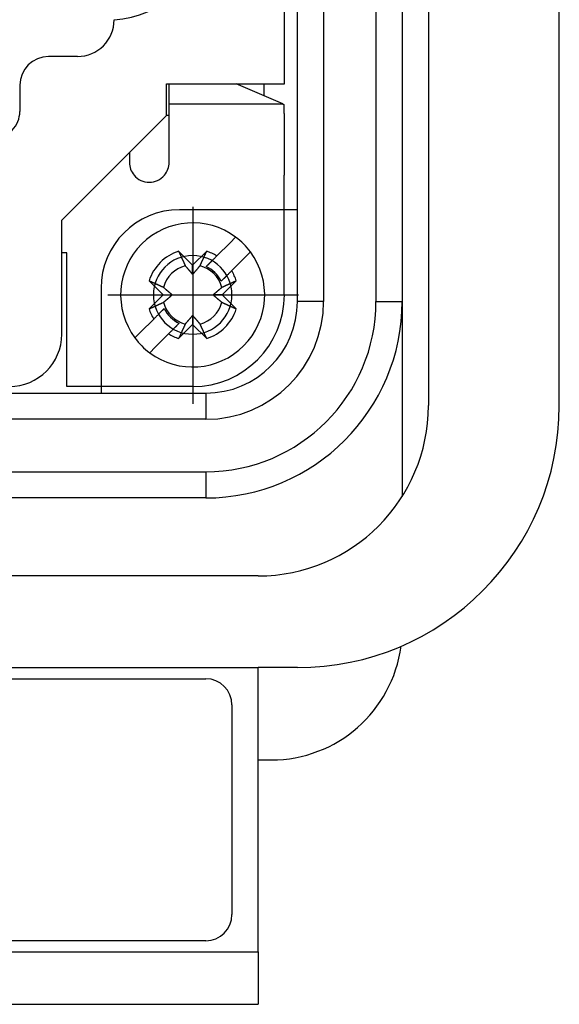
# Model space of a CAD drawing. Header units: millimetres. Extents: x 12388 to 56229, y -202 to 7369.
# Tile 78 of 88: x 21624 to 21665, y 4498 to 4573. Entities that reach past the tile are written whole.
import ezdxf

# ---------------------------------------------------------------- set-up
doc = ezdxf.new("R2010")
doc.units = ezdxf.units.MM
doc.header["$LTSCALE"] = 40
doc.linetypes.add('AM_ISO08W050x2', pattern=[9, 6, -0.75, 1.5, -0.75])
doc.linetypes.add('CENTER', pattern=[2, 1.25, -0.25, 0.25, -0.25])
doc.layers.add('cen', color=1, linetype='CENTER', lineweight=25)

# ---------------------------------------------------------------- blocks, each defined once
blk = doc.blocks.new('4455')
at = {"linetype": 'Continuous'}
for p, q in [((21645.255, 4551.34), (21645.255, 4707.34)), ((21647.255, 4707.34), (21647.255, 4551.34)), ((21651.255, 4707.34), (21651.255, 4551.34)), ((21653.255, 4707.34), (21653.255, 4551.34)), ((21655.255, 4576.393), (21655.255, 4543.385)), ((21665.255, 4543.385), (21665.255, 4576.393)), ((21644.255, 4567.94), (21644.255, 4574.84)), ((21628.455, 4570.04), (21626.255, 4570.04)), ((21624.055, 4567.84), (21624.055, 4565.84)), ((21635.255, 4565.54), (21635.255, 4567.94)), ((21635.255, 4567.94), (21644.255, 4567.94)), ((21635.453, 4566.416), (21635.452, 4567.94)), ((21644.138, 4566.417), (21640.587, 4567.94)), ((21642.701, 4567.94), (21642.701, 4567.033)), ((21635.453, 4566.416), (21644.138, 4566.417)), ((21635.455, 4565.696), (21635.453, 4566.416)), ((21644.138, 4566.417), (21644.253, 4566.336)), ((21644.253, 4566.336), (21644.253, 4566.336)), ((21644.254, 4565.696), (21644.253, 4566.336)), ((21627.255, 4557.54), (21635.255, 4565.54)), ((21635.455, 4565.54), (21635.255, 4565.54)), ((21644.255, 4560.978), (21644.255, 4565.696)), ((21644.254, 4551.838), (21644.254, 4560.978)), ((21645.255, 4558.34), (21636.255, 4558.34)), ((21627.255, 4548.84), (21627.255, 4557.54)), ((21639.098, 4554.813), (21640.107, 4555.822)), ((21640.107, 4555.822), (21640.537, 4556.251)), ((21627.655, 4555.038), (21627.255, 4555.038)), ((21627.655, 4544.838), (21627.655, 4555.038)), ((21636.185, 4555.17), (21637.254, 4554.101)), ((21637.254, 4554.101), (21638.324, 4555.17)), ((21641.668, 4555.12), (21641.239, 4554.691)), ((21637.254, 4553.401), (21637.254, 4554.101)), ((21638.698, 4554.413), (21638.291, 4554.006)), ((21641.239, 4554.691), (21640.23, 4553.682)), ((21634.992, 4551.838), (21633.922, 4552.908)), ((21639.423, 4552.875), (21639.829, 4553.281)), ((21640.587, 4552.908), (21639.517, 4551.838)), ((21630.255, 4552.34), (21630.255, 4544.34)), ((21633.922, 4550.768), (21634.992, 4551.838)), ((21634.992, 4551.838), (21635.692, 4551.838)), ((21639.517, 4551.838), (21638.817, 4551.838)), ((21639.517, 4551.838), (21640.587, 4550.768)), ((21647.255, 4551.34), (21645.255, 4551.34)), ((21651.255, 4551.34), (21653.255, 4551.34)), ((21653.255, 4551.34), (21653.255, 4536.457)), ((21635.086, 4550.801), (21634.683, 4550.398)), ((21633.27, 4548.985), (21634.279, 4549.994)), ((21635.811, 4549.263), (21636.218, 4549.67)), ((21637.254, 4549.575), (21636.185, 4548.505)), ((21637.254, 4550.275), (21637.254, 4549.575)), ((21638.324, 4548.505), (21637.254, 4549.575)), ((21632.841, 4548.556), (21633.27, 4548.985)), ((21635.411, 4548.863), (21634.402, 4547.854)), ((21634.402, 4547.854), (21633.972, 4547.425)), ((21582.255, 4544.34), (21638.255, 4544.34)), ((21637.255, 4544.838), (21627.655, 4544.838)), ((21638.255, 4544.34), (21638.255, 4542.34)), ((21638.255, 4542.34), (21582.255, 4542.34)), ((21582.255, 4538.34), (21638.255, 4538.34)), ((21638.255, 4538.34), (21638.255, 4536.34)), ((21638.255, 4536.34), (21582.255, 4536.34)), ((21642.255, 4530.385), (21578.255, 4530.385)), ((21578.255, 4523.385), (21642.255, 4523.385)), ((21645.255, 4523.385), (21642.255, 4523.385)), ((21642.255, 4501.685), (21642.255, 4523.385)), ((21582.255, 4522.535), (21638.255, 4522.535)), ((21640.255, 4520.535), (21640.255, 4504.535)), ((21642.255, 4516.34), (21643.255, 4516.34)), ((21638.255, 4502.535), (21582.255, 4502.535)), ((21578.255, 4501.685), (21642.255, 4501.685)), ((21642.255, 4501.685), (21642.255, 4497.685)), ((21578.255, 4497.685), (21642.255, 4497.685))]:
    blk.add_line(p, q, dxfattribs=at)
for points in [[(21635.455, 4561.954), (21635.455, 4562.095, 0), (21635.455, 4562.236, 0), (21635.455, 4562.377, 0), (21635.455, 4562.517), (21635.455, 4562.656), (21635.455, 4562.794, 0), (21635.455, 4562.931, 0), (21635.455, 4563.066, 0), (21635.455, 4563.2), (21635.455, 4563.332, 0), (21635.455, 4563.462, 0), (21635.455, 4563.59, 0), (21635.455, 4563.715, 0), (21635.455, 4563.837, 0), (21635.455, 4563.957, 0), (21635.455, 4564.074, 0), (21635.455, 4564.187, 0), (21635.455, 4564.297, 0), (21635.455, 4564.404, 0), (21635.455, 4564.507, 0), (21635.455, 4564.606, 0), (21635.455, 4564.702, 0), (21635.455, 4564.793, 0), (21635.455, 4564.881, 0), (21635.455, 4564.966, 0), (21635.455, 4565.044, 0), (21635.455, 4565.11, 0), (21635.455, 4565.162, 0), (21635.455, 4565.2, 0), (21635.455, 4565.23, 0), (21635.455, 4565.262, 0), (21635.455, 4565.295, 0), (21635.455, 4565.325, 0), (21635.455, 4565.355, 0), (21635.455, 4565.384, 0), (21635.455, 4565.412, 0), (21635.455, 4565.439, 0), (21635.455, 4565.465, 0), (21635.455, 4565.49, 0), (21635.455, 4565.514, 0), (21635.455, 4565.536, -0.000001), (21635.455, 4565.558, -0.000001), (21635.455, 4565.58, -0.000001), (21635.455, 4565.599, 0), (21635.455, 4565.616, -0.000001), (21635.455, 4565.636, -0.000002), (21635.455, 4565.663, -0.000001), (21635.455, 4565.696, -0.000001)], [(21632.423, 4562.708), (21632.423, 4562.683, 0), (21632.423, 4562.658, 0), (21632.423, 4562.633, 0), (21632.423, 4562.609, 0), (21632.423, 4562.584, 0), (21632.423, 4562.559, 0), (21632.423, 4562.534, 0), (21632.423, 4562.509, 0), (21632.423, 4562.484, 0), (21632.423, 4562.459, 0), (21632.423, 4562.433, 0), (21632.423, 4562.408, 0), (21632.423, 4562.383, 0), (21632.423, 4562.358, 0), (21632.423, 4562.333, 0), (21632.423, 4562.308, 0), (21632.423, 4562.282, 0), (21632.423, 4562.257, 0), (21632.423, 4562.232, 0), (21632.423, 4562.207, 0), (21632.423, 4562.182, 0), (21632.423, 4562.156, 0), (21632.423, 4562.13, 0), (21632.423, 4562.106), (21632.423, 4562.084, 0), (21632.423, 4562.055, 0), (21632.423, 4562.011, 0), (21632.423, 4561.954, 0)], [(21636.185, 4555.17), (21636.205, 4555.125, 0.00002), (21636.226, 4555.081, 0.00002), (21636.246, 4555.037, 0.000021), (21636.265, 4554.993, 0.000021), (21636.285, 4554.951, 0.000022), (21636.304, 4554.908, 0.000022), (21636.323, 4554.867, 0.000023), (21636.341, 4554.826, 0.000024), (21636.36, 4554.785, 0.000024), (21636.378, 4554.746, 0.000025), (21636.396, 4554.706, 0.000026), (21636.414, 4554.668, 0.000026), (21636.431, 4554.629, 0.000027), (21636.448, 4554.592, 0.000028), (21636.465, 4554.555, 0.000029), (21636.482, 4554.518, 0.000029), (21636.498, 4554.482, 0.000031), (21636.514, 4554.447, 0.000032), (21636.53, 4554.412, 0.000032), (21636.546, 4554.378, 0.000031), (21636.561, 4554.344, 0.000035), (21636.576, 4554.31, 0.000044), (21636.592, 4554.277, 0.000034), (21636.606, 4554.245, 0.000012), (21636.619, 4554.217, 0.00005), (21636.635, 4554.182, 0.000092), (21636.659, 4554.13, 0.000048), (21636.69, 4554.062, 0.000026)], [(21637.819, 4554.062), (21637.832, 4554.091, 0.000046), (21637.846, 4554.121, 0.000045), (21637.86, 4554.151, 0.000043), (21637.874, 4554.182, 0.000042), (21637.888, 4554.214, 0.000041), (21637.903, 4554.245, 0.000039), (21637.918, 4554.278, 0.000038), (21637.933, 4554.31, 0.000037), (21637.948, 4554.344, 0.000036), (21637.963, 4554.378, 0.000035), (21637.979, 4554.412, 0.000034), (21637.995, 4554.447, 0.000033), (21638.011, 4554.482, 0.000032), (21638.027, 4554.518, 0.000031), (21638.044, 4554.555, 0.00003), (21638.061, 4554.592, 0.000029), (21638.078, 4554.629, 0.000028), (21638.095, 4554.668, 0.000028), (21638.113, 4554.706, 0.000026), (21638.131, 4554.746, 0.000024), (21638.149, 4554.785, 0.000026), (21638.168, 4554.826, 0.00003), (21638.187, 4554.868, 0.000022), (21638.205, 4554.908, 0.000007), (21638.222, 4554.945, 0.00003), (21638.244, 4554.993, 0.000049), (21638.278, 4555.07, 0.000023), (21638.324, 4555.17, 0.000012)], [(21638.291, 4554.006), (21638.314, 4554.028, 0), (21638.336, 4554.051, 0), (21638.359, 4554.074, 0), (21638.382, 4554.097, 0), (21638.406, 4554.121, 0), (21638.429, 4554.144, 0), (21638.453, 4554.168, 0), (21638.478, 4554.193, 0), (21638.502, 4554.217, 0), (21638.527, 4554.242, 0), (21638.553, 4554.267, 0), (21638.578, 4554.293, 0), (21638.604, 4554.319, 0), (21638.63, 4554.345, 0), (21638.657, 4554.372, 0), (21638.684, 4554.398, 0), (21638.711, 4554.426, 0), (21638.738, 4554.453, 0), (21638.766, 4554.481, 0), (21638.794, 4554.509, 0), (21638.823, 4554.538, 0), (21638.852, 4554.567, 0), (21638.882, 4554.597, 0), (21638.911, 4554.626, 0), (21638.937, 4554.652, 0), (21638.972, 4554.687, 0), (21639.026, 4554.741, 0), (21639.098, 4554.813, 0)], [(21636.69, 4554.062), (21636.716, 4554.031, 0.00008), (21636.741, 4554.001, 0.000085), (21636.766, 4553.972, 0.000089), (21636.79, 4553.944, 0.000089), (21636.813, 4553.916, 0.000091), (21636.836, 4553.89, 0.000093), (21636.858, 4553.863, 0.000095), (21636.88, 4553.838, 0.000097), (21636.901, 4553.813, 0.000099), (21636.922, 4553.789, 0.000101), (21636.942, 4553.765, 0.000103), (21636.961, 4553.742, 0.000105), (21636.981, 4553.719, 0.000107), (21637, 4553.697, 0.000109), (21637.018, 4553.676, 0.000111), (21637.036, 4553.655, 0.000112), (21637.054, 4553.634, 0.000115), (21637.071, 4553.614, 0.000119), (21637.088, 4553.594, 0.000119), (21637.104, 4553.575, 0.000113), (21637.121, 4553.556, 0.000126), (21637.137, 4553.537, 0.000151), (21637.153, 4553.518, 0.000119), (21637.168, 4553.501, 0.000046), (21637.181, 4553.486, 0.000167), (21637.198, 4553.466, 0.000297), (21637.222, 4553.438, 0.000154), (21637.254, 4553.401, 0.000085)], [(21637.254, 4553.401), (21637.268, 4553.417, 0.000147), (21637.282, 4553.433, 0.000141), (21637.297, 4553.45, 0.000137), (21637.311, 4553.466, 0.000136), (21637.326, 4553.484, 0.000134), (21637.341, 4553.501, 0.000132), (21637.357, 4553.519, 0.00013), (21637.372, 4553.537, 0.000128), (21637.388, 4553.556, 0.000126), (21637.405, 4553.575, 0.000124), (21637.421, 4553.594, 0.000121), (21637.438, 4553.614, 0.000119), (21637.455, 4553.634, 0.000117), (21637.473, 4553.655, 0.000116), (21637.491, 4553.676, 0.000113), (21637.509, 4553.697, 0.00011), (21637.528, 4553.719, 0.000109), (21637.548, 4553.742, 0.00011), (21637.567, 4553.765, 0.000104), (21637.587, 4553.789, 0.000095), (21637.608, 4553.813, 0.000104), (21637.629, 4553.838, 0.000124), (21637.652, 4553.864, 0.000089), (21637.673, 4553.89, 0.000024), (21637.693, 4553.913, 0.000128), (21637.719, 4553.944, 0.000211), (21637.762, 4553.995, 0.000095), (21637.819, 4554.062, 0.000048)], [(21640.23, 4553.682), (21640.197, 4553.649, 0), (21640.166, 4553.618, 0), (21640.134, 4553.586, 0), (21640.103, 4553.555), (21640.073, 4553.525, 0), (21640.043, 4553.495, 0), (21640.013, 4553.465, 0), (21639.983, 4553.435, 0), (21639.954, 4553.406, 0), (21639.926, 4553.378, 0), (21639.898, 4553.35, 0), (21639.87, 4553.322, 0), (21639.842, 4553.294, 0), (21639.815, 4553.267, 0), (21639.788, 4553.24, 0), (21639.762, 4553.214, 0), (21639.735, 4553.187, 0), (21639.709, 4553.162, 0), (21639.684, 4553.136, 0), (21639.659, 4553.111, 0), (21639.634, 4553.086, 0), (21639.609, 4553.061, 0), (21639.584, 4553.036, 0), (21639.561, 4553.013), (21639.54, 4552.992, 0), (21639.514, 4552.966, 0), (21639.474, 4552.926, 0), (21639.423, 4552.875, 0)], [(21635.03, 4552.402), (21635.001, 4552.416, 0.000046), (21634.971, 4552.429, 0.000044), (21634.941, 4552.443, 0.000043), (21634.91, 4552.457, 0.000041), (21634.879, 4552.472, 0.00004), (21634.847, 4552.486, 0.000039), (21634.815, 4552.501, 0.000038), (21634.782, 4552.516, 0.000036), (21634.749, 4552.531, 0.000035), (21634.715, 4552.547, 0.000034), (21634.68, 4552.562, 0.000033), (21634.646, 4552.578, 0.000032), (21634.61, 4552.594, 0.000031), (21634.574, 4552.611, 0.00003), (21634.538, 4552.628, 0.000029), (21634.501, 4552.644, 0.000028), (21634.463, 4552.662, 0.000028), (21634.425, 4552.679, 0.000027), (21634.386, 4552.697, 0.000026), (21634.347, 4552.714, 0.000024), (21634.307, 4552.732, 0.000025), (21634.267, 4552.751, 0.000029), (21634.224, 4552.77, 0.000022), (21634.184, 4552.789, 0.000007), (21634.148, 4552.805, 0.000029), (21634.099, 4552.827, 0.000048), (21634.023, 4552.862, 0.000022), (21633.922, 4552.908, 0.000012)], [(21640.587, 4552.908), (21640.542, 4552.887, 0.000019), (21640.497, 4552.867, 0.00002), (21640.453, 4552.847, 0.000021), (21640.41, 4552.827, 0.000021), (21640.367, 4552.808, 0.000022), (21640.325, 4552.789, 0.000022), (21640.283, 4552.77, 0.000023), (21640.242, 4552.751, 0.000023), (21640.202, 4552.733, 0.000024), (21640.162, 4552.714, 0.000025), (21640.123, 4552.697, 0.000026), (21640.084, 4552.679, 0.000026), (21640.046, 4552.662, 0.000027), (21640.008, 4552.644, 0.000028), (21639.971, 4552.628, 0.000029), (21639.935, 4552.611, 0.000029), (21639.899, 4552.594, 0.00003), (21639.863, 4552.578, 0.000032), (21639.829, 4552.562, 0.000032), (21639.794, 4552.547, 0.000031), (21639.761, 4552.531, 0.000035), (21639.727, 4552.516, 0.000043), (21639.693, 4552.501, 0.000034), (21639.662, 4552.486, 0.000012), (21639.634, 4552.473, 0.00005), (21639.599, 4552.457, 0.000092), (21639.546, 4552.433, 0.000047), (21639.479, 4552.402, 0.000026)], [(21635.692, 4551.838), (21635.676, 4551.852, 0.000147), (21635.659, 4551.866, 0.00014), (21635.643, 4551.88, 0.000137), (21635.626, 4551.895, 0.000136), (21635.609, 4551.91, 0.000134), (21635.591, 4551.925, 0.000132), (21635.574, 4551.94, 0.000129), (21635.555, 4551.956, 0.000127), (21635.537, 4551.972, 0.000125), (21635.518, 4551.988, 0.000123), (21635.498, 4552.005, 0.000121), (21635.479, 4552.022, 0.000119), (21635.458, 4552.039, 0.000117), (21635.438, 4552.056, 0.000115), (21635.417, 4552.075, 0.000113), (21635.395, 4552.093, 0.00011), (21635.373, 4552.112, 0.000109), (21635.35, 4552.131, 0.00011), (21635.327, 4552.151, 0.000104), (21635.304, 4552.171, 0.000094), (21635.28, 4552.191, 0.000104), (21635.255, 4552.213, 0.000123), (21635.228, 4552.235, 0.000088), (21635.203, 4552.256, 0.000024), (21635.18, 4552.276, 0.000127), (21635.148, 4552.302, 0.00021), (21635.098, 4552.345, 0.000094), (21635.03, 4552.402, 0.000047)], [(21635.03, 4551.274), (21635.061, 4551.3, 0.00008), (21635.091, 4551.325, 0.000085), (21635.12, 4551.349, 0.000089), (21635.148, 4551.373, 0.000089), (21635.176, 4551.397, 0.000091), (21635.203, 4551.419, 0.000093), (21635.229, 4551.442, 0.000095), (21635.255, 4551.463, 0.000097), (21635.279, 4551.484, 0.000099), (21635.304, 4551.505, 0.000101), (21635.327, 4551.525, 0.000103), (21635.35, 4551.545, 0.000105), (21635.373, 4551.564, 0.000107), (21635.395, 4551.583, 0.000109), (21635.417, 4551.601, 0.000111), (21635.438, 4551.619, 0.000112), (21635.458, 4551.637, 0.000115), (21635.479, 4551.654, 0.000119), (21635.498, 4551.671, 0.000118), (21635.518, 4551.688, 0.000113), (21635.537, 4551.704, 0.000126), (21635.555, 4551.72, 0.000151), (21635.574, 4551.736, 0.000119), (21635.591, 4551.751, 0.000046), (21635.607, 4551.765, 0.000167), (21635.626, 4551.781, 0.000296), (21635.655, 4551.806, 0.000153), (21635.692, 4551.838, 0.000084)], [(21639.479, 4552.402), (21639.448, 4552.376, 0.000079), (21639.418, 4552.351, 0.000085), (21639.389, 4552.326, 0.000089), (21639.361, 4552.302, 0.000089), (21639.333, 4552.279, 0.000091), (21639.306, 4552.256, 0.000093), (21639.28, 4552.234, 0.000095), (21639.255, 4552.213, 0.000097), (21639.23, 4552.191, 0.000099), (21639.205, 4552.171, 0.0001), (21639.182, 4552.151, 0.000103), (21639.159, 4552.131, 0.000104), (21639.136, 4552.112, 0.000107), (21639.114, 4552.093, 0.000108), (21639.092, 4552.075, 0.000111), (21639.071, 4552.056, 0.000112), (21639.051, 4552.039, 0.000115), (21639.03, 4552.022, 0.000119), (21639.011, 4552.005, 0.000118), (21638.991, 4551.988, 0.000113), (21638.972, 4551.972, 0.000125), (21638.954, 4551.956, 0.00015), (21638.935, 4551.94, 0.000119), (21638.918, 4551.925, 0.000046), (21638.902, 4551.911, 0.000167), (21638.883, 4551.895, 0.000295), (21638.854, 4551.87, 0.000153), (21638.817, 4551.838, 0.000084)], [(21638.817, 4551.838), (21638.833, 4551.824, 0.000147), (21638.85, 4551.81, 0.000141), (21638.866, 4551.796, 0.000137), (21638.883, 4551.781, 0.000136), (21638.9, 4551.766, 0.000134), (21638.918, 4551.751, 0.000132), (21638.935, 4551.736, 0.000129), (21638.954, 4551.72, 0.000128), (21638.972, 4551.704, 0.000125), (21638.991, 4551.688, 0.000123), (21639.011, 4551.671, 0.000121), (21639.03, 4551.654, 0.000119), (21639.051, 4551.637, 0.000117), (21639.071, 4551.619, 0.000115), (21639.092, 4551.601, 0.000113), (21639.114, 4551.583, 0.00011), (21639.136, 4551.564, 0.000109), (21639.159, 4551.545, 0.00011), (21639.182, 4551.525, 0.000104), (21639.205, 4551.505, 0.000094), (21639.229, 4551.485, 0.000104), (21639.255, 4551.463, 0.000124), (21639.281, 4551.441, 0.000088), (21639.306, 4551.42, 0.000024), (21639.329, 4551.4, 0.000128), (21639.361, 4551.373, 0.00021), (21639.411, 4551.331, 0.000094), (21639.479, 4551.274, 0.000047)], [(21633.922, 4550.768), (21633.967, 4550.789, 0.000019), (21634.012, 4550.809, 0.00002), (21634.056, 4550.829, 0.00002), (21634.099, 4550.849, 0.000021), (21634.142, 4550.868, 0.000021), (21634.184, 4550.887, 0.000022), (21634.226, 4550.906, 0.000023), (21634.267, 4550.925, 0.000023), (21634.307, 4550.943, 0.000024), (21634.347, 4550.961, 0.000025), (21634.386, 4550.979, 0.000025), (21634.425, 4550.997, 0.000026), (21634.463, 4551.014, 0.000027), (21634.501, 4551.031, 0.000028), (21634.538, 4551.048, 0.000028), (21634.574, 4551.065, 0.000029), (21634.61, 4551.081, 0.00003), (21634.646, 4551.098, 0.000032), (21634.68, 4551.114, 0.000032), (21634.715, 4551.129, 0.00003), (21634.748, 4551.145, 0.000035), (21634.782, 4551.16, 0.000043), (21634.816, 4551.175, 0.000034), (21634.847, 4551.19, 0.000012), (21634.875, 4551.203, 0.000049), (21634.91, 4551.219, 0.000091), (21634.963, 4551.243, 0.000047), (21635.03, 4551.274, 0.000025)], [(21639.479, 4551.274), (21639.508, 4551.26, 0.000047), (21639.538, 4551.247, 0.000045), (21639.568, 4551.233, 0.000044), (21639.599, 4551.219, 0.000042), (21639.63, 4551.204, 0.000041), (21639.662, 4551.19, 0.00004), (21639.694, 4551.175, 0.000038), (21639.727, 4551.16, 0.000037), (21639.76, 4551.145, 0.000036), (21639.794, 4551.129, 0.000035), (21639.829, 4551.114, 0.000034), (21639.863, 4551.098, 0.000033), (21639.899, 4551.081, 0.000032), (21639.935, 4551.065, 0.000031), (21639.971, 4551.048, 0.00003), (21640.008, 4551.032, 0.000029), (21640.046, 4551.014, 0.000028), (21640.084, 4550.997, 0.000028), (21640.123, 4550.979, 0.000026), (21640.162, 4550.961, 0.000024), (21640.202, 4550.943, 0.000026), (21640.242, 4550.925, 0.00003), (21640.285, 4550.906, 0.000022), (21640.325, 4550.887, 0.000007), (21640.361, 4550.871, 0.00003), (21640.41, 4550.849, 0.000049), (21640.486, 4550.814, 0.000023), (21640.587, 4550.768, 0.000012)], [(21634.279, 4549.994), (21634.312, 4550.026, 0), (21634.344, 4550.058, 0), (21634.375, 4550.09, 0), (21634.406, 4550.121, 0), (21634.436, 4550.151, 0), (21634.467, 4550.181, 0), (21634.496, 4550.211, 0), (21634.526, 4550.24, 0), (21634.555, 4550.269, 0), (21634.583, 4550.298, 0), (21634.611, 4550.326, 0), (21634.639, 4550.354, 0), (21634.667, 4550.382, 0), (21634.694, 4550.409, 0), (21634.721, 4550.436, 0), (21634.747, 4550.462, 0), (21634.774, 4550.488, 0), (21634.8, 4550.514, 0), (21634.825, 4550.54, 0), (21634.85, 4550.565, 0), (21634.875, 4550.59, 0), (21634.9, 4550.615, 0), (21634.925, 4550.64, 0), (21634.948, 4550.663, 0), (21634.969, 4550.684, 0), (21634.995, 4550.71, -0.000001), (21635.035, 4550.75, 0), (21635.086, 4550.801, 0)], [(21636.218, 4549.67), (21636.196, 4549.648, 0), (21636.173, 4549.625, 0), (21636.15, 4549.602), (21636.127, 4549.579), (21636.103, 4549.555), (21636.08, 4549.532, 0), (21636.056, 4549.508, 0), (21636.031, 4549.483, 0), (21636.007, 4549.459, 0), (21635.982, 4549.434), (21635.956, 4549.409), (21635.931, 4549.383), (21635.905, 4549.357), (21635.879, 4549.331), (21635.852, 4549.304), (21635.825, 4549.278), (21635.798, 4549.25, 0), (21635.771, 4549.223), (21635.743, 4549.195), (21635.715, 4549.167), (21635.686, 4549.138), (21635.657, 4549.109), (21635.627, 4549.079, 0), (21635.598, 4549.05), (21635.572, 4549.024, 0), (21635.537, 4548.989, 0), (21635.483, 4548.935), (21635.411, 4548.863)], [(21636.69, 4549.614), (21636.677, 4549.585, 0.000046), (21636.663, 4549.555, 0.000045), (21636.649, 4549.524, 0.000043), (21636.635, 4549.494, 0.000042), (21636.621, 4549.462, 0.00004), (21636.606, 4549.431, 0.000039), (21636.591, 4549.398, 0.000038), (21636.576, 4549.365, 0.000037), (21636.561, 4549.332, 0.000035), (21636.546, 4549.298, 0.000034), (21636.53, 4549.264, 0.000033), (21636.514, 4549.229, 0.000032), (21636.498, 4549.194, 0.000031), (21636.482, 4549.158, 0.00003), (21636.465, 4549.121, 0.000029), (21636.448, 4549.084, 0.000028), (21636.431, 4549.047, 0.000028), (21636.414, 4549.008, 0.000028), (21636.396, 4548.97, 0.000026), (21636.378, 4548.93, 0.000024), (21636.36, 4548.891, 0.000025), (21636.341, 4548.85, 0.000029), (21636.322, 4548.808, 0.000022), (21636.304, 4548.768, 0.000007), (21636.287, 4548.731, 0.00003), (21636.265, 4548.683, 0.000048), (21636.231, 4548.606, 0.000022), (21636.185, 4548.505, 0.000012)], [(21637.254, 4550.275), (21637.241, 4550.259, 0.000146), (21637.227, 4550.243, 0.00014), (21637.212, 4550.226, 0.000136), (21637.198, 4550.21, 0.000135), (21637.183, 4550.192, 0.000133), (21637.168, 4550.175, 0.000131), (21637.152, 4550.157, 0.000129), (21637.137, 4550.139, 0.000127), (21637.121, 4550.12, 0.000125), (21637.104, 4550.101, 0.000123), (21637.088, 4550.082, 0.00012), (21637.071, 4550.062, 0.000119), (21637.054, 4550.042, 0.000116), (21637.036, 4550.021, 0.000115), (21637.018, 4550, 0.000112), (21637, 4549.979, 0.00011), (21636.981, 4549.956, 0.000109), (21636.961, 4549.934, 0.000109), (21636.942, 4549.911, 0.000103), (21636.922, 4549.887, 0.000094), (21636.901, 4549.863, 0.000103), (21636.88, 4549.838, 0.000123), (21636.857, 4549.811, 0.000088), (21636.836, 4549.786, 0.000024), (21636.816, 4549.763, 0.000127), (21636.79, 4549.732, 0.000209), (21636.747, 4549.681, 0.000094), (21636.69, 4549.614, 0.000047)], [(21637.819, 4549.614), (21637.793, 4549.645, 0.00008), (21637.768, 4549.675, 0.000085), (21637.743, 4549.704, 0.000089), (21637.719, 4549.732, 0.000089), (21637.696, 4549.759, 0.000091), (21637.673, 4549.786, 0.000093), (21637.651, 4549.812, 0.000095), (21637.629, 4549.838, 0.000097), (21637.608, 4549.863, 0.000099), (21637.587, 4549.887, 0.000101), (21637.567, 4549.911, 0.000103), (21637.548, 4549.934, 0.000105), (21637.528, 4549.956, 0.000107), (21637.509, 4549.979, 0.000109), (21637.491, 4550, 0.000111), (21637.473, 4550.021, 0.000112), (21637.455, 4550.042, 0.000115), (21637.438, 4550.062, 0.000119), (21637.421, 4550.082, 0.000118), (21637.405, 4550.101, 0.000113), (21637.388, 4550.12, 0.000126), (21637.372, 4550.139, 0.000151), (21637.356, 4550.157, 0.000119), (21637.341, 4550.175, 0.000046), (21637.328, 4550.19, 0.000167), (21637.311, 4550.21, 0.000296), (21637.287, 4550.238, 0.000153), (21637.254, 4550.275, 0.000084)], [(21638.324, 4548.505), (21638.304, 4548.551, 0.000019), (21638.283, 4548.595, 0.00002), (21638.263, 4548.639, 0.000021), (21638.244, 4548.683, 0.000021), (21638.224, 4548.725, 0.000022), (21638.205, 4548.768, 0.000022), (21638.186, 4548.809, 0.000023), (21638.168, 4548.85, 0.000023), (21638.149, 4548.891, 0.000024), (21638.131, 4548.93, 0.000025), (21638.113, 4548.97, 0.000026), (21638.095, 4549.008, 0.000026), (21638.078, 4549.046, 0.000027), (21638.061, 4549.084, 0.000028), (21638.044, 4549.121, 0.000029), (21638.027, 4549.158, 0.000029), (21638.011, 4549.194, 0.00003), (21637.995, 4549.229, 0.000032), (21637.979, 4549.264, 0.000032), (21637.963, 4549.298, 0.000031), (21637.948, 4549.332, 0.000035), (21637.933, 4549.365, 0.000043), (21637.917, 4549.399, 0.000034), (21637.903, 4549.431, 0.000012), (21637.89, 4549.459, 0.00005), (21637.874, 4549.494, 0.000092), (21637.85, 4549.546, 0.000047), (21637.819, 4549.614, 0.000026)]]:
    blk.add_lwpolyline(points, format="xyb", dxfattribs=at)
at = {"linetype": 'Continuous', "extrusion": (-3.49148e-15, 2.13792e-31, -1)}
blk.add_circle((-21637.255, 4551.84), 3, dxfattribs=at)
at = {"linetype": 'Continuous'}
for centre, radius, start, end in [((21630.955, 4579.633), 6.8, 272.52858, 0), ((21628.455, 4572.84), 2.8, 270, 0), ((21626.255, 4567.84), 2.2, 90, 180), ((21622.055, 4565.84), 2, 269.99999, 0.00001), ((21633.939, 4561.954), 1.516, 180, 220.07201), ((21633.939, 4561.954), 1.516, 319.92798, 0), ((21633.939, 4561.954), 1.516, 220.07201, 319.92798), ((21636.255, 4552.34), 6, 90, 180), ((21637.255, 4551.838), 5.5, 53.36361, 135), ((21637.255, 4551.838), 5.5, 135.00001, 216.6364), ((21637.255, 4551.838), 5.5, 36.6364, 53.36361), ((21637.255, 4551.838), 3.5, 107.79711, 162.2029), ((21637.255, 4551.838), 5.5, 233.36361, 36.6364), ((21637.255, 4551.838), 3.5, 58.21299, 72.2029), ((21637.255, 4551.838), 2.294, 104.23529, 165.76472), ((21637.255, 4551.838), 2.294, 14.23529, 75.76472), ((21637.255, 4551.838), 2.403, 25.55509, 64.44492), ((21637.255, 4551.838), 3.5, 17.79711, 31.78702), ((21637.255, 4551.838), 7, 270, 0), ((21637.255, 4551.838), 2.294, 194.23529, 255.76472), ((21637.255, 4551.838), 2.294, 284.23529, 345.76472), ((21638.255, 4551.34), 13, 270, 0), ((21638.255, 4551.34), 15, 270, 0), ((21638.255, 4551.34), 7, 270, 360), ((21638.255, 4551.34), 9, 270, 0), ((21637.255, 4551.838), 3.5, 197.79711, 211.78702), ((21637.255, 4551.838), 2.403, 205.55509, 244.44492), ((21637.255, 4551.838), 3.5, 287.79711, 342.2029), ((21623.255, 4548.84), 4, 270, 0), ((21637.255, 4551.838), 3.5, 238.21299, 252.2029), ((21637.255, 4551.838), 5.5, 216.6364, 233.36361), ((21642.255, 4543.385), 13, 270, 0), ((21645.255, 4543.385), 20, 270, 0), ((21643.255, 4526.34), 10, 270, 352.39133), ((21638.255, 4520.535), 2, 0, 90), ((21638.255, 4504.535), 2, 270, 0)]:
    blk.add_arc(centre, radius, start, end, dxfattribs=at)
at = {"layer": 'cen', "linetype": 'AM_ISO08W050x2'}
for p, q in [((21637.255, 4558.57), (21637.255, 4543.529)), ((21630.784, 4551.84), (21645.348, 4551.84))]:
    blk.add_line(p, q, dxfattribs=at)
blk = doc.blocks.new('view cc')
blk.add_blockref('4455', (0, 0))

msp = doc.modelspace()

# ---------------------------------------------------------------- block references
msp.add_blockref('view cc', (0, 0))

doc.saveas('drawing.dxf')
